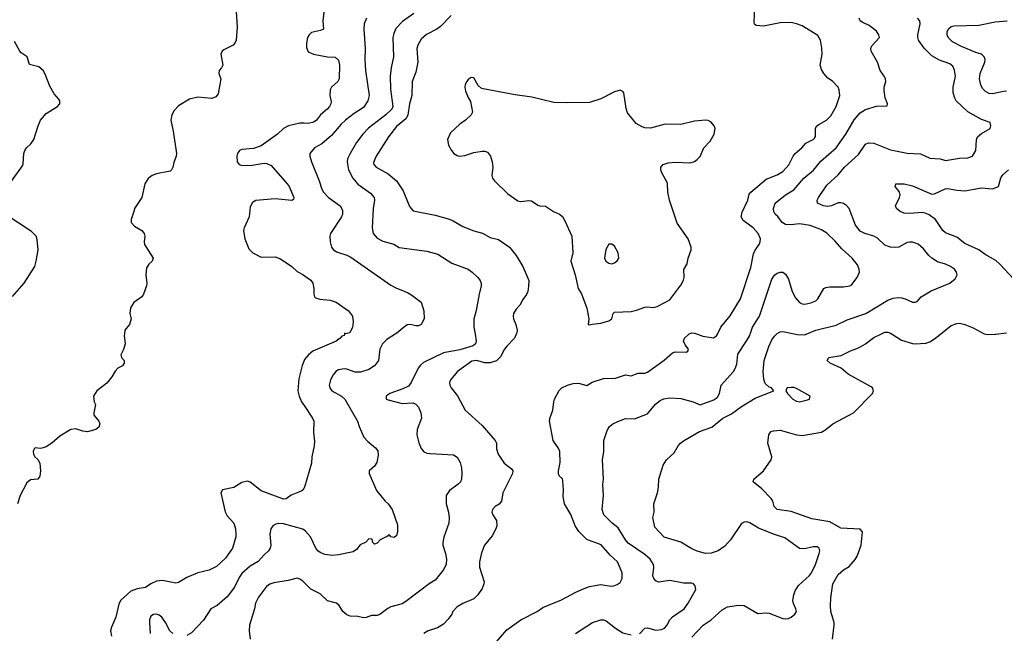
# Model space of a CAD drawing. Header units: inches. Extents: x 1934316 to 2140091, y 524953 to 667329.
# Tile 51 of 256: x 1977939 to 1985075, y 557832 to 562279. Entities that reach past the tile are written whole.
import ezdxf

# ---------------------------------------------------------------- set-up
doc = ezdxf.new("R2010")
doc.units = ezdxf.units.IN
doc.header["$MEASUREMENT"] = 0
for name, color, linetype in [('B9575', 7, 'Continuous'), ('B9576', 7, 'Continuous'), ('B9585', 7, 'Continuous'), ('B9586', 7, 'Continuous')]:
    doc.layers.add(name, color=color, linetype=linetype)

msp = doc.modelspace()

# ---------------------------------------------------------------- linework, layer by layer
at = {"layer": 'B9575', "color": 5}
for points, elevation in [([(1978698.3, 560000), (1978697.1, 559990), (1978702.8, 559930), (1978690.6, 559889.4), (1978671.3, 559850), (1978678, 559830), (1978696, 559810), (1978696, 559790), (1978684.7, 559770), (1978650, 559752.7), (1978630, 559732.7), (1978606.7, 559690), (1978570, 559644.5), (1978498.8, 559590), (1978474.8, 559550), (1978478.8, 559510), (1978487.3, 559490), (1978475.5, 559430), (1978477.5, 559417.5), (1978479.1, 559410), (1978513.4, 559370), (1978520.5, 559350), (1978513.8, 559326.2), (1978491, 559310), (1978430, 559293), (1978396.6, 559296.6), (1978346.8, 559313.2), (1978310, 559309), (1978230, 559261.2), (1978171, 559210), (1978130, 559183.7), (1978110, 559175.1), (1978090, 559172.3), (1978050, 559176), (1978042.8, 559170), (1978037.3, 559150), (1978039.1, 559130), (1978047.7, 559110), (1978070.5, 559090.5), (1978085.3, 559065.3), (1978089, 559010), (1978084.9, 558970), (1978070.3, 558949.7), (1978016.7, 558943.3), (1977990, 558922), (1977941.7, 558830), (1977922.6, 558770)], 280), ([(1980000, 559808.7), (1979986.5, 559773.5), (1979962.7, 559677.3), (1979954.4, 559590), (1979963.6, 559550), (1979981.3, 559510), (1980000, 559482.1)], 320), ([(1980000, 558885.3), (1979991, 558870), (1979978, 558862), (1979907.7, 558832.2), (1979870, 558807.3), (1979850, 558802.9), (1979690, 558863.5), (1979610, 558928.2), (1979590, 558934), (1979550, 558925.4), (1979490, 558889.8), (1979408.9, 558871.1), (1979396.4, 558850), (1979427.4, 558712.6), (1979443.3, 558683.3), (1979490.2, 558630), (1979502, 558590), (1979506.3, 558550), (1979505.7, 558530), (1979481.1, 558450), (1979430, 558376.3), (1979364.5, 558315.5), (1979311.5, 558288.5), (1979230, 558269.7), (1979150, 558235.4), (1979090, 558200.5), (1979070, 558194.7), (1978973.5, 558213.5), (1978930, 558208.6), (1978890, 558190.9), (1978850, 558163.8), (1978790, 558153.7), (1978743.6, 558136.4), (1978670.4, 558070), (1978657.6, 558042.4), (1978635.2, 557950), (1978603.4, 557876.6), (1978597.7, 557850), (1978605.2, 557810)], 320), ([(1980000, 558579.2), (1979990, 558585.7), (1979850, 558626.2), (1979812.4, 558627.6), (1979796.4, 558623.6), (1979772.7, 558610), (1979759.5, 558590), (1979751.6, 558550), (1979759.6, 558470), (1979754.6, 558450), (1979741.3, 558430), (1979710, 558401.3), (1979668.2, 558351.8), (1979610, 558317.8), (1979550, 558265.3), (1979530, 558235.8), (1979494.8, 558165.2), (1979442.9, 558097.1), (1979370, 558032.8), (1979325.5, 558010), (1979271.9, 557928.1), (1979183.7, 557836.3), (1979150, 557815.8)], 340), ([(1980000, 558199.9), (1979990, 558209.7), (1979970, 558224), (1979950, 558231.2), (1979885.3, 558214.7), (1979781.6, 558198.4), (1979751.8, 558188.2), (1979728.8, 558170), (1979670, 558094), (1979649.2, 558050), (1979641.3, 558010), (1979604.4, 557890), (1979602.6, 557850), (1979610.4, 557790)], 360), ([(1979049.5, 557830), (1979027, 557850), (1978995.1, 557910), (1978968.5, 557948.4), (1978950, 557963.6), (1978930, 557969.6), (1978910, 557967.8), (1978890, 557956.2), (1978880.2, 557930), (1978880.2, 557910), (1978884.4, 557830)], 340)]:
    msp.add_lwpolyline(points, dxfattribs=dict(at, elevation=elevation))
at = {"layer": 'B9576', "color": 5}
for points, elevation in [([(1979502.6, 562410), (1979514.1, 562225.9), (1979508.4, 562131.6), (1979499.1, 562110), (1979485.1, 562094.9), (1979419.3, 562060.7), (1979406.8, 562050), (1979397.3, 562030), (1979410.5, 561950), (1979402.8, 561930), (1979384.9, 561910), (1979382, 561890), (1979396.3, 561850), (1979377.2, 561742.8), (1979360, 561720), (1979332.3, 561707.7), (1979230, 561717.2), (1979170, 561702), (1979090, 561655), (1979058.9, 561621.1), (1979042.4, 561590), (1979034.6, 561550), (1979052.2, 561470), (1979076.4, 561310), (1979073.7, 561290), (1979055.1, 561244.9), (1979050, 561209.2), (1979040.4, 561190), (1979030, 561180.5), (1978930, 561161.8), (1978900.3, 561150), (1978870, 561128.4), (1978845.8, 561090), (1978824.9, 560990), (1978772, 560910), (1978765.3, 560890), (1978747.3, 560830), (1978746.8, 560810), (1978770, 560782), (1978824, 560750), (1978842, 560730), (1978845.5, 560710), (1978840.4, 560670), (1978844.4, 560650), (1978906, 560550), (1978899.3, 560530), (1978874, 560506), (1978858.7, 560481.3), (1978854, 560430), (1978860.7, 560370), (1978858.8, 560350), (1978836, 560290), (1978824.7, 560270), (1978766.8, 560230), (1978742.8, 560190), (1978738, 560150), (1978746, 560110), (1978736, 560070), (1978702, 560030), (1978698.3, 560000)], 280), ([(1977867.6, 561092.4), (1977959.7, 561220.3), (1977964.7, 561235.3), (1977969.1, 561309.1), (1977976.2, 561330), (1977989, 561351), (1978020.5, 561379.5), (1978041.8, 561410), (1978072.5, 561510), (1978090, 561551.8), (1978130, 561600.2), (1978213.6, 561650), (1978229.6, 561670), (1978229.6, 561690), (1978223.3, 561703.3), (1978190, 561741.2), (1978157.4, 561797.4), (1978124.1, 561884.1), (1978109.8, 561909.8), (1978077.5, 561937.5), (1978010, 561955.1), (1977992.8, 562010), (1977950, 562037.7), (1977939.2, 562050), (1977901.4, 562121.4)], 280), ([(1980000, 561527.9), (1979970, 561529.1), (1979888.2, 561510), (1979850.4, 561490), (1979808.5, 561450), (1979690, 561365.1), (1979633.4, 561346.6), (1979550, 561337.2), (1979533, 561330), (1979518.3, 561310), (1979514, 561290), (1979516.4, 561250), (1979530, 561230.6), (1979545.2, 561225.3), (1979610, 561221.3), (1979710, 561240.3), (1979730, 561237.3), (1979762, 561222), (1979878.6, 561090), (1979892.1, 561070), (1979925.7, 560990), (1979923.8, 560976.2), (1979912.5, 560967.5), (1979790, 560981.6), (1979651.3, 560968.7), (1979625.5, 560954.5), (1979610, 560922), (1979602.6, 560850), (1979565.7, 560770), (1979562.3, 560750), (1979571.3, 560690), (1979598.6, 560618.6), (1979628.2, 560588.2), (1979690, 560558.3), (1979790, 560559.6), (1979830, 560544.9), (1979910.4, 560490), (1979950, 560454.9), (1979990, 560432.7), (1980000, 560425.6)], 320), ([(1977886, 560274), (1977970.6, 560369.4), (1978047.7, 560490), (1978059.5, 560530), (1978072.3, 560610), (1978065.3, 560685.3), (1978057.4, 560710), (1978024, 560744), (1977834, 560870)], 280)]:
    msp.add_lwpolyline(points, dxfattribs=dict(at, elevation=elevation))
at = {"layer": 'B9585', "color": 5}
for points, elevation in [([(1981239.5, 560000), (1981248.3, 559951.7), (1981242.4, 559930), (1981224.7, 559915.3), (1981130, 559885.7), (1981010, 559863.7), (1980866.2, 559793.8), (1980844.4, 559775.5), (1980827.7, 559752.3), (1980776, 559650), (1980755.9, 559624.1), (1980716.7, 559603.3), (1980620.7, 559570), (1980594, 559550), (1980596, 559530), (1980610, 559524.4), (1980710, 559497.4), (1980790, 559503), (1980810, 559493), (1980830, 559470.6), (1980846.4, 559430), (1980850.3, 559390), (1980820.9, 559310), (1980818.3, 559270), (1980831.3, 559211.3), (1980850, 559170.7), (1980867.7, 559147.8), (1980890, 559137.6), (1980914.3, 559134.3), (1981084.2, 559124.2), (1981110, 559107.7), (1981132, 559070), (1981140.4, 559030), (1981142.4, 558990), (1981140.4, 558950), (1981133, 558930), (1981113.4, 558910), (1981053.1, 558866.9), (1981029, 558830), (1981030.2, 558770.2), (1981047.2, 558710), (1981052, 558668), (1981048.2, 558630), (1981012.4, 558527.6), (1981004.9, 558490), (1981006, 558470), (1981025.7, 558410), (1981033.4, 558370), (1981028.9, 558330), (1981007.4, 558290), (1980950, 558217.6), (1980906, 558190), (1980738.7, 558061.3), (1980710, 558045.1), (1980630, 558023.6), (1980607.8, 558012.2), (1980550, 557967.8), (1980530, 557961.3), (1980490, 557960.7), (1980450, 557947), (1980430, 557945.1), (1980390, 557954.5), (1980335.3, 557955.3), (1980310, 557965.1), (1980280.7, 557990), (1980253.5, 558033.5), (1980236, 558050), (1980170, 558066.3), (1980116.8, 558116.8), (1980050, 558151), (1980000, 558199.9)], 360), ([(1980660.5, 560000), (1980599.3, 559960.7), (1980569.4, 559930.6), (1980548.9, 559890), (1980538.4, 559810), (1980510.2, 559769.8), (1980470, 559744), (1980410, 559723.5), (1980370, 559725.3), (1980310, 559746.2), (1980290, 559747.9), (1980250, 559740.4), (1980230.2, 559729.8), (1980210, 559704.5), (1980191.2, 559668.8), (1980182.3, 559630), (1980185.7, 559610), (1980200.4, 559590), (1980270.2, 559550.2), (1980294.9, 559530), (1980388.4, 559370), (1980399.3, 559330), (1980433.7, 559253.7), (1980462.3, 559222.3), (1980517, 559177), (1980533.7, 559153.7), (1980536.7, 559123.3), (1980527.3, 559070), (1980510, 559044), (1980471.3, 559010), (1980471, 558990), (1980526.2, 558866.2), (1980586.8, 558790), (1980610.8, 558770), (1980638.8, 558730), (1980677, 558617), (1980678, 558570), (1980670, 558538), (1980650, 558525.2), (1980628, 558530), (1980622, 558542), (1980610, 558542), (1980604.9, 558535.1), (1980552.7, 558510), (1980530, 558485.2), (1980510, 558479), (1980499, 558490), (1980493.1, 558513.1), (1980470, 558516), (1980447.9, 558492.1), (1980405.8, 558474.2), (1980380.5, 558439.5), (1980356.7, 558423.3), (1980250, 558399.6), (1980204.4, 558395.6), (1980150, 558403.5), (1980117.4, 558417.4), (1980100.5, 558430), (1980084.4, 558450), (1980047.7, 558530), (1980010, 558572.6), (1980000, 558579.2)], 340), ([(1980293, 560000), (1980291.3, 559990), (1980273.7, 559986.3), (1980262.8, 559970), (1980233.4, 559950), (1980063.1, 559876.9), (1980031.3, 559850), (1980003.1, 559816.9), (1980000, 559808.7)], 320), ([(1981537.8, 560000), (1981525.3, 559970), (1981470, 559911.9), (1981452.8, 559890), (1981423.8, 559836.2), (1981393.8, 559806.2), (1981348.6, 559791.4), (1981310, 559793), (1981250, 559809.2), (1981216.6, 559803.4), (1981112.6, 559730), (1981062.3, 559670), (1981054.6, 559650), (1981056, 559630), (1981065.7, 559610), (1981111.8, 559551.8), (1981168.2, 559448.2), (1981290, 559338.3), (1981384.9, 559230), (1981394.6, 559210), (1981395.3, 559170), (1981407.2, 559130), (1981450, 559064.4), (1981504, 559024), (1981512.4, 559010), (1981510.4, 558990.4), (1981441.3, 558850), (1981430, 558789.4), (1981413.3, 558766.7), (1981385.5, 558750), (1981366, 558730), (1981361.6, 558710), (1981368.2, 558690), (1981393.7, 558650), (1981396, 558610), (1981390.3, 558590), (1981362.7, 558537.3), (1981307.4, 558470), (1981285.6, 558414.4), (1981272.6, 558350), (1981271.5, 558311.5), (1981305.1, 558205.1), (1981303.6, 558190), (1981290, 558156.2), (1981258.6, 558110), (1981230, 558082.7), (1981150, 558048.7), (1981110, 558024), (1981078.7, 557990), (1981070.4, 557970), (1981045.5, 557934.5), (1981010, 557897.4), (1980968.2, 557871.8), (1980899.1, 557850), (1980868.6, 557831.4)], 380), ([(1981377, 557750), (1981470, 557857.3), (1981570, 557930.5), (1981690, 557990.3), (1981730, 558019.5), (1981865.3, 558074.7), (1981969.3, 558130), (1982030, 558155.6), (1982070, 558170.3), (1982150, 558184.6), (1982226.9, 558173.1), (1982244.6, 558175.4), (1982270, 558185.3), (1982290, 558199.3), (1982305.4, 558230), (1982306.6, 558270), (1982272.4, 558350), (1982219.4, 558399.4), (1982153.3, 558473.3), (1982050, 558511.9), (1981990.8, 558570), (1981965.3, 558610), (1981933.3, 558693.3), (1981888, 558770), (1981876.8, 558823.2), (1981879.8, 558870), (1981876.4, 558936.4), (1981872.3, 558952.3), (1981850, 558973.2), (1981844, 558990), (1981843.1, 559010), (1981855.4, 559070), (1981854.3, 559150), (1981846.6, 559170), (1981806.5, 559230), (1981779.3, 559370), (1981783.3, 559396.7), (1981802.6, 559450), (1981809.7, 559510), (1981816.3, 559530), (1981850, 559590.5), (1981867.3, 559610), (1981909.2, 559630), (1981950, 559642.3), (1981990, 559645.3), (1982050, 559627.7), (1982088.5, 559651.6), (1982170, 559678.5), (1982258, 559682), (1982330, 559704.9), (1982370, 559697.1), (1982422.7, 559717.3), (1982470, 559718.3), (1982490, 559723.5), (1982610, 559811.4), (1982670, 559864.6), (1982690, 559872.4), (1982770.6, 559869.4), (1982782.7, 559877.3), (1982786.9, 559890), (1982761.5, 559921.5), (1982750.5, 559950), (1982758.1, 559970), (1982788.5, 560000)], 380), ([(1982430, 557829.1), (1982470, 557870.3), (1982490, 557871.6), (1982550, 557854.7), (1982590, 557859.1), (1982611.2, 557868.8), (1982630, 557888.7), (1982650.8, 557929.2), (1982669.8, 557950.2), (1982755.1, 558010), (1982784.7, 558050), (1982839.6, 558150), (1982835.4, 558175.4), (1982822.7, 558190), (1982810, 558195.1), (1982750, 558196.1), (1982650, 558213.6), (1982570, 558203.1), (1982550, 558213.3), (1982534.7, 558230), (1982527.8, 558247.8), (1982535.5, 558310), (1982531.8, 558330), (1982509.3, 558369.3), (1982470, 558404.1), (1982350, 558485.4), (1982329.9, 558509.9), (1982276.5, 558596.5), (1982232.4, 558630), (1982171.8, 558690), (1982160.5, 558730), (1982171.1, 558830), (1982166, 558910), (1982171.3, 558950), (1982163.5, 559090), (1982172.8, 559150), (1982173.6, 559230), (1982197.6, 559302.4), (1982213.2, 559330), (1982239, 559350), (1982273.1, 559366.9), (1982330, 559388.2), (1982394.5, 559385.5), (1982490, 559422), (1982547.9, 559492.1), (1982580.7, 559519.3), (1982607.7, 559532.3), (1982650, 559538.9), (1982730, 559532.5), (1982820.5, 559510), (1982870, 559488.1), (1982970, 559524), (1982995.9, 559544.1), (1983011, 559570), (1983023.5, 559630), (1983111.7, 559728.3), (1983125.6, 559750), (1983136.5, 559783.5), (1983144.5, 559855.5), (1983210, 559954.3), (1983229.9, 559990), (1983233, 560000)], 360), ([(1982810, 557803), (1982891.9, 557890), (1982950.4, 557929.6), (1983030, 558002.6), (1983070, 558024.9), (1983150, 558035.9), (1983190, 558033.2), (1983290, 557974.9), (1983350, 557981.1), (1983370, 557977.4), (1983470, 557938.9), (1983490, 557935.6), (1983510, 557938.3), (1983531.5, 557948.5), (1983557.6, 557970), (1983568, 557990), (1983565.4, 558010), (1983548.1, 558048.1), (1983543.5, 558070), (1983548.7, 558110), (1983559.3, 558140.7), (1983582.5, 558177.5), (1983663.5, 558250), (1983678, 558270), (1983706.4, 558330), (1983734.3, 558410), (1983738, 558430), (1983733.3, 558450), (1983718.7, 558458.7), (1983690, 558459.8), (1983630, 558443.2), (1983590, 558446.2), (1983484.9, 558524.9), (1983410, 558547), (1983293.4, 558593.4), (1983230, 558632.8), (1983210, 558638.7), (1983190, 558636.2), (1983170, 558626.6), (1983091.5, 558510), (1983050, 558462.6), (1983000.5, 558430), (1982950, 558413.3), (1982910, 558411.1), (1982850, 558426.6), (1982810, 558443), (1982730, 558491.3), (1982610, 558529.6), (1982541.5, 558601.5), (1982527.6, 558670), (1982536.9, 558710), (1982535.1, 558770), (1982561.6, 558850), (1982569.6, 558890), (1982571.6, 558950), (1982603.7, 559050), (1982626.6, 559090), (1982681.3, 559138.7), (1982711.8, 559190), (1982727.6, 559210), (1982750, 559226), (1982865.6, 559294.4), (1982955, 559325), (1983035.6, 559390), (1983097.9, 559422.1), (1983170, 559475.2), (1983270, 559537), (1983406, 559590), (1983388, 559610), (1983370, 559616), (1983342.3, 559642.3), (1983332.6, 559672.6), (1983326.9, 559730), (1983335.1, 559810), (1983368.6, 559910), (1983390, 559958.4), (1983410, 559986.4), (1983424.7, 560000)], 340), ([(1982851.1, 560000), (1982890, 559986.5), (1982967.3, 559972.7), (1982990, 559986.8), (1982996.5, 560000)], 380), ([(1983829.7, 557790.3), (1983843.1, 557890), (1983842.3, 557910), (1983818.2, 557990), (1983814.4, 558030), (1983817.4, 558090), (1983832.1, 558190), (1983870, 558256.9), (1983910, 558293.1), (1983950, 558317), (1983994.4, 558365.6), (1984009.2, 558390.8), (1984037.2, 558470), (1984046.8, 558566.8), (1984030, 558586), (1983890, 558592.7), (1983810, 558638.8), (1983680.6, 558660.6), (1983530, 558713.6), (1983429.8, 558729.8), (1983408.3, 558750), (1983398.5, 558790), (1983385.4, 558810), (1983318.8, 558878.8), (1983255.1, 558930), (1983259, 558950), (1983328.7, 559010), (1983386, 559090), (1983389.3, 559110.7), (1983360.9, 559210), (1983369.2, 559270), (1983376.5, 559283.5), (1983386.6, 559293.4), (1983401.5, 559298.5), (1983450, 559304), (1983570, 559271.5), (1983610, 559265.9), (1983750, 559290.3), (1983782.4, 559310), (1983831.8, 559350), (1983982, 559430), (1984119.8, 559570), (1984126.4, 559590), (1984118.7, 559610), (1984110, 559618.7), (1983944.7, 559710), (1983893.2, 559753.2), (1983812, 559790), (1983792.3, 559810), (1983804, 559830), (1983894, 559846), (1983961, 559879), (1984019, 559901), (1984070, 559928.9), (1984130, 559976.9), (1984179.1, 560000)], 320), ([(1983565.3, 560000), (1983577.4, 559997.4), (1983630, 559996.1), (1983639.7, 560000)], 340), ([(1984261.9, 560000), (1984330, 559955.5), (1984410, 559931.9), (1984430, 559930.2), (1984506.1, 559933.9), (1984535.9, 559944.1), (1984570, 559965.5), (1984613, 560000)], 320), ([(1984941.3, 560000), (1984950, 559998), (1985010, 559999.6), (1985013, 560000)], 320), ([(1980000, 559482.1), (1980061.7, 559390), (1980070.3, 559370), (1980068.9, 559290), (1980075.4, 559224.6), (1980073.1, 559190), (1980056.4, 559110), (1980054, 559066), (1980002.8, 558890), (1980000, 558885.3)], 320), ([(1981967.8, 557830), (1982089.8, 557910.2), (1982150, 557928.8), (1982170, 557928.8), (1982190, 557922), (1982256.4, 557870), (1982310, 557836.1), (1982370, 557819.7)], 360)]:
    msp.add_lwpolyline(points, dxfattribs=dict(at, elevation=elevation))
at = {"layer": 'B9585', "color": 5, "elevation": 340}
msp.add_lwpolyline([(1983550, 559614.5), (1983530, 559614.5), (1983502, 559610), (1983496.9, 559603.1), (1983491.3, 559590), (1983504.7, 559570), (1983542.8, 559530), (1983570, 559513.4), (1983590, 559510.6), (1983650, 559523.8), (1983664, 559530), (1983668.7, 559550), (1983570, 559606)], close=True, dxfattribs=at)
at = {"layer": 'B9586', "color": 5}
for points, elevation in [([(1980146, 562354), (1980136, 562270), (1980140.7, 562210), (1980120.3, 562199.7), (1980054.9, 562185.1), (1980038, 562170), (1980025.5, 562150), (1980017.1, 562110), (1980016.7, 562076.7), (1980030, 562045.5), (1980069.1, 562029.1), (1980170, 562010.2), (1980226.7, 562006.7), (1980250, 561984.9), (1980257.4, 561950), (1980253.6, 561850), (1980245.3, 561830), (1980198.7, 561790), (1980189.2, 561770.8), (1980186, 561730), (1980195.4, 561684.6), (1980194.6, 561670), (1980184, 561650), (1980167.7, 561630), (1980120.2, 561590), (1980089.1, 561550.9), (1980070, 561536.8), (1980030, 561526.6), (1980000, 561527.9)], 320), ([(1982996.5, 560000), (1983021, 560050), (1983087.4, 560132.6), (1983163.8, 560256.2), (1983237.8, 560482.2), (1983257.4, 560582.6), (1983270, 560608.9), (1983298.7, 560650), (1983306.4, 560670), (1983308.6, 560690), (1983292.3, 560730), (1983255.6, 560770), (1983183.4, 560823.4), (1983169.2, 560849.2), (1983176.3, 560883.7), (1983215.4, 560970), (1983226.4, 561013.6), (1983237.4, 561030), (1983350, 561124.3), (1983430, 561153.7), (1983470, 561177.8), (1983512.9, 561227.1), (1983544, 561290), (1983560.3, 561310), (1983606.8, 561350), (1983637, 561383), (1983689.6, 561410), (1983700, 561420), (1983707.9, 561432.1), (1983707, 561490), (1983713.8, 561506.2), (1983730, 561520.2), (1983787.3, 561550), (1983817.8, 561582.2), (1983856.7, 561650), (1983883, 561730), (1983879.1, 561770), (1983870, 561791), (1983830, 561832.6), (1983796.4, 561856.4), (1983768.2, 561888.2), (1983750, 561919), (1983741.3, 561950), (1983756.1, 562030), (1983752.9, 562072.9), (1983744.2, 562130), (1983724.4, 562164.4), (1983610, 562233.3), (1983570, 562249.8), (1983530, 562259.8), (1983450, 562256.8), (1983330, 562230.9), (1983276, 562236), (1983265.6, 562245.6), (1983262, 562262), (1983268.1, 562368.1)], 380), ([(1980451.4, 562290), (1980434.7, 562250), (1980433.2, 562210), (1980442.2, 562070), (1980440.2, 561990), (1980444.5, 561910), (1980471.2, 561730), (1980462.4, 561690), (1980430, 561643.8), (1980362, 561598), (1980301.3, 561550), (1980270, 561520.9), (1980199.5, 561440.5), (1980130, 561380.4), (1980075.5, 561350), (1980042, 561310), (1980042, 561290), (1980054.4, 561250), (1980110.2, 561110.2), (1980128.9, 561050), (1980140.3, 561030), (1980177, 560990), (1980261.1, 560930), (1980279.7, 560899.7), (1980278.6, 560870), (1980270.9, 560849.1), (1980190.5, 560730), (1980187.3, 560710), (1980190.4, 560670), (1980199.5, 560630), (1980210, 560613.4), (1980235.9, 560595.9), (1980310, 560572.4), (1980338.3, 560558.3), (1980630, 560354.4), (1980670, 560332.2), (1980750, 560301.6), (1980782.3, 560282.3), (1980850, 560230.7), (1980867.7, 560170), (1980870.7, 560110), (1980850, 560069.3), (1980830, 560060.9), (1980810, 560060.7), (1980770, 560069.7), (1980750, 560066.6), (1980730, 560055.4), (1980672.4, 560007.6), (1980660.5, 560000)], 340), ([(1980796, 562324), (1980713.3, 562266.7), (1980665.1, 562214.9), (1980650, 562179.3), (1980644.2, 562150), (1980649.1, 562010), (1980631, 561930), (1980623, 561870), (1980625.7, 561774.3), (1980642.9, 561650), (1980637.2, 561630), (1980593.7, 561590), (1980467.6, 561492.4), (1980424.9, 561450), (1980379.7, 561390), (1980333.4, 561310), (1980314.7, 561270), (1980313.4, 561250), (1980321.2, 561190), (1980352.6, 561130), (1980390, 561087.6), (1980480.8, 561020.8), (1980507.7, 560990), (1980510.2, 560970), (1980500.9, 560910), (1980492.7, 560770), (1980501.7, 560730), (1980530, 560695.3), (1980570, 560672.8), (1980650, 560651.4), (1980690, 560629.1), (1980890, 560602.6), (1980970, 560578.7), (1981070, 560514.9), (1981190.6, 560470), (1981218, 560450), (1981259.1, 560410), (1981275.5, 560390), (1981283.8, 560370), (1981284.4, 560350), (1981269.1, 560290.9), (1981248, 560172), (1981230.3, 560109.7), (1981230.3, 560050.3), (1981239.5, 560000)], 360), ([(1981066.3, 562310), (1980989.5, 562230.5), (1980961.3, 562210), (1980887.2, 562172.8), (1980850, 562137.7), (1980824.9, 562095.1), (1980817.9, 562070), (1980824.6, 561970), (1980810, 561898), (1980783.5, 561830), (1980781.5, 561730), (1980764.3, 561670), (1980752.5, 561587.5), (1980738.4, 561561.6), (1980670, 561504.8), (1980611.2, 561430), (1980523.2, 561290), (1980504, 561244), (1980504.9, 561230), (1980522, 561210), (1980610, 561161.3), (1980668.9, 561110), (1980719.2, 561039.2), (1980764.2, 560924.2), (1980790, 560894), (1980950, 560862.9), (1981053.8, 560833.8), (1981081.5, 560821.5), (1981150, 560779.2), (1981230, 560749.2), (1981292.8, 560732.8), (1981350, 560699.5), (1981410, 560685.3), (1981490.2, 560630.2), (1981538, 560570), (1981584.9, 560490), (1981628, 560390), (1981627.2, 560347.2), (1981620.9, 560310), (1981612.1, 560287.9), (1981584.9, 560250), (1981563.8, 560210), (1981538.3, 560181.7), (1981518.7, 560150), (1981514.9, 560130), (1981518.9, 560110), (1981534.6, 560070), (1981543.7, 560030), (1981542, 560010), (1981537.8, 560000)], 380), ([(1983233, 560000), (1983249, 560050), (1983299.8, 560130), (1983390, 560398.8), (1983410, 560428.2), (1983430, 560443.1), (1983450, 560450.3), (1983470, 560450.4), (1983490, 560435.5), (1983510, 560398.8), (1983537.3, 560310), (1983562.7, 560262.7), (1983590, 560228.7), (1983610, 560218.9), (1983630, 560218.5), (1983673.6, 560226.4), (1983710, 560240.9), (1983723.7, 560256.3), (1983767.1, 560330), (1983781.8, 560338.2), (1983810, 560342.2), (1983910, 560342), (1983956, 560350), (1983970, 560360.5), (1984007.6, 560410), (1984025.6, 560450), (1984024.2, 560470), (1984010, 560502.7), (1983973, 560550), (1983898, 560618), (1983850, 560674.3), (1983790, 560731.2), (1983750, 560755.3), (1983667.4, 560787.4), (1983590, 560800.2), (1983527.2, 560792.8), (1983490, 560794.9), (1983464, 560810), (1983433.4, 560853.4), (1983415.4, 560870), (1983403.9, 560890), (1983401.4, 560910), (1983414.3, 560950), (1983490.5, 561009.5), (1983550, 561045.8), (1983621.6, 561130), (1983691.9, 561188.1), (1983746, 561254), (1983857.6, 561350), (1983927.8, 561450), (1983985.9, 561554.1), (1984030, 561602.8), (1984070, 561627.8), (1984150, 561652.7), (1984226, 561654), (1984228, 561670), (1984212.7, 561712.7), (1984204.8, 561764.8), (1984204.5, 561790), (1984215.6, 561830), (1984213.6, 561850), (1984205.1, 561870), (1984176, 561910), (1984155.1, 561970), (1984109.6, 562050.4), (1984107.6, 562070), (1984115.1, 562090), (1984171.8, 562150), (1984166.6, 562170), (1984150, 562196), (1984096.9, 562236.9), (1984050, 562257.6), (1984031.2, 562271.2), (1984024, 562290)], 360), ([(1983639.7, 560000), (1983710, 560028.5), (1983855.9, 560064.1), (1983936.3, 560103.7), (1984070.6, 560149.4), (1984230, 560246.3), (1984270, 560261.7), (1984306.7, 560266.7), (1984330, 560263.7), (1984356.3, 560256.3), (1984410, 560230.6), (1984430, 560230.7), (1984443.2, 560236.8), (1984473.2, 560270), (1984546.1, 560313.9), (1984681.2, 560370), (1984719.1, 560400.9), (1984734, 560430), (1984729.2, 560450), (1984713.2, 560470), (1984685.2, 560490), (1984648.1, 560508.1), (1984590, 560524.7), (1984550, 560549.7), (1984529, 560569), (1984490, 560618.7), (1984450, 560651.5), (1984410, 560667.3), (1984390, 560667.3), (1984370, 560665.1), (1984310, 560631.1), (1984290, 560627.6), (1984250, 560629.8), (1984210, 560646), (1984155.1, 560695.1), (1984130.6, 560710.6), (1984063.7, 560730), (1984030, 560747.2), (1983996.4, 560790), (1983950, 560909.6), (1983931.6, 560931.6), (1983910, 560946.6), (1983890, 560952.8), (1983870, 560952.8), (1983822.8, 560930), (1983793.7, 560926.3), (1983764, 560930), (1983722, 560950), (1983719.6, 560970), (1983728, 560990), (1983790, 561080.3), (1983870, 561154), (1983917.6, 561210), (1984017.6, 561302.4), (1984070, 561375.8), (1984090, 561387.2), (1984130, 561385.3), (1984250, 561335.8), (1984372.3, 561312.3), (1984467.4, 561307.4), (1984534.7, 561274.7), (1984610, 561270.3), (1984650, 561258.7), (1984750, 561275.6), (1984810, 561278), (1984843.7, 561290), (1984868.5, 561331.6), (1984872.9, 561407.1), (1984882, 561430), (1984910, 561454), (1984972.8, 561490), (1984978.7, 561510), (1984973.5, 561533.5), (1984910, 561556), (1984811.8, 561611.8), (1984726.8, 561690), (1984715.9, 561710), (1984705.7, 561750), (1984704.6, 561790), (1984720.6, 561870), (1984713.9, 561913.9), (1984701.8, 561941.8), (1984679.6, 561959.6), (1984604.8, 561984.8), (1984550, 562016), (1984493.4, 562073.4), (1984454.5, 562130), (1984447.3, 562150), (1984447.4, 562170), (1984466, 562250), (1984464, 562270), (1984446.3, 562290)], 340), ([(1985090, 561759.8), (1985070, 561759.3), (1984990, 561741.7), (1984964.8, 561744.8), (1984938, 561758), (1984919.1, 561779.1), (1984905.4, 561805.4), (1984896.1, 561850), (1984901.3, 561890), (1984934.3, 561970), (1984935.4, 561990), (1984929.8, 562010), (1984909.9, 562029.9), (1984870, 562041.1), (1984765.4, 562085.4), (1984699.6, 562119.6), (1984668.7, 562150), (1984661.4, 562170), (1984660.9, 562190), (1984670, 562213.4), (1984690, 562228.9), (1984710, 562234.4), (1984890, 562239.3), (1985010, 562263.9), (1985095.3, 562270)], 320), ([(1985141, 560401), (1985045.8, 560505.8), (1985013.7, 560533.7), (1984937, 560577), (1984890, 560610.8), (1984790, 560657.4), (1984730, 560702), (1984650, 560733.6), (1984629.8, 560750), (1984575.3, 560830), (1984530, 560865.7), (1984510, 560875.6), (1984480.8, 560880.8), (1984390, 560873.5), (1984350, 560878), (1984319.6, 560890), (1984294, 560910), (1984285.6, 560930), (1984315.4, 560990), (1984320.5, 561010), (1984313.3, 561033.3), (1984284.5, 561070), (1984288, 561090), (1984350, 561090.2), (1984410, 561074.9), (1984550, 561014.4), (1984570, 561016.4), (1984646.7, 561053.3), (1984664.4, 561055.6), (1984730, 561043.8), (1984790, 561039.7), (1984910, 561060.2), (1984990, 561053.5), (1985034, 561070), (1985050, 561133), (1985065.2, 561154.8), (1985104.7, 561190)], 320), ([(1980000, 560425.6), (1980050.1, 560390.1), (1980063.2, 560370), (1980070.3, 560329.7), (1980070.4, 560290), (1980075.5, 560270), (1980083, 560263), (1980113.7, 560253.7), (1980190, 560245.8), (1980231.7, 560231.7), (1980322, 560170), (1980350.4, 560130), (1980354.9, 560090), (1980350.5, 560050), (1980330.8, 560010), (1980302, 560002), (1980294, 560006), (1980293, 560000)], 320), ([(1984613, 560000), (1984690, 560061.7), (1984730, 560077.4), (1984750, 560078.9), (1984790, 560070.3), (1984850, 560045.3), (1984930, 560002.6), (1984941.3, 560000)], 320), ([(1982788.5, 560000), (1982790, 560001.5), (1982810, 560009), (1982830, 560007.3), (1982851.1, 560000)], 380), ([(1983424.7, 560000), (1983430, 560004.9), (1983450, 560016.4), (1983470, 560020.3), (1983565.3, 560000)], 340), ([(1984179.1, 560000), (1984210, 560014.5), (1984230, 560014.7), (1984250, 560007.8), (1984261.9, 560000)], 320), ([(1985013, 560000), (1985090, 560010.4)], 320)]:
    msp.add_lwpolyline(points, dxfattribs=dict(at, elevation=elevation))
for points, elevation in [([(1981210, 561859.3), (1981190, 561845.2), (1981179.1, 561830), (1981168.2, 561810), (1981166, 561790), (1981170, 561762), (1981191.3, 561710), (1981206.4, 561686.4), (1981221, 561610), (1981211, 561590), (1981170.8, 561550), (1981130, 561520.9), (1981061.4, 561458.6), (1981040.5, 561410), (1981046, 561370), (1981068.4, 561330), (1981086, 561310), (1981110, 561294.4), (1981130, 561288.8), (1981165.8, 561294.2), (1981230, 561317.3), (1981290, 561326.8), (1981310, 561326), (1981330, 561318), (1981350.8, 561290), (1981364, 561250), (1981367.3, 561210), (1981361.6, 561150), (1981366, 561130), (1981379.1, 561110), (1981477.4, 561017.4), (1981550, 560965.3), (1981570, 560961.3), (1981630, 560969.2), (1981647.3, 560967.3), (1981695.3, 560935.3), (1981710, 560930.2), (1981750, 560928.3), (1981807, 560890), (1981850.2, 560870.1), (1981872.2, 560852.2), (1981890, 560822.4), (1981940.2, 560710), (1981948.1, 560590), (1981933.7, 560530), (1981964.2, 560430), (1981985.5, 560330), (1982010, 560291), (1982049.2, 560189.2), (1982063.6, 560110), (1982058, 560070), (1982070, 560066.7), (1982087.5, 560072.5), (1982150, 560079), (1982210, 560095.5), (1982230.9, 560110), (1982240.5, 560150), (1982250, 560158.7), (1982370, 560163.2), (1982410, 560172.9), (1982470, 560196.1), (1982490, 560198), (1982530, 560192.8), (1982559.7, 560200.3), (1982650, 560248.6), (1982730, 560354.4), (1982750, 560390.5), (1982754.6, 560410), (1982752.1, 560467.9), (1982776.2, 560510), (1982784.5, 560550), (1982805.1, 560610), (1982805.1, 560630), (1982784.2, 560690), (1982703.7, 560803.7), (1982648.4, 560970), (1982637.4, 561030), (1982633.1, 561093.1), (1982592.7, 561170), (1982586, 561190), (1982586, 561210), (1982602, 561230), (1982638.9, 561241.1), (1982690, 561246), (1982797.5, 561242.5), (1982830, 561250.3), (1982850, 561264.9), (1982871.4, 561288.6), (1982898.3, 561350), (1982942.4, 561397.6), (1982973, 561450), (1982978.7, 561490), (1982971.8, 561510), (1982950, 561536.2), (1982930, 561547.6), (1982910, 561551.2), (1982830, 561544.7), (1982730, 561519.7), (1982618, 561522), (1982510, 561492.7), (1982470, 561496), (1982450, 561502.7), (1982407.5, 561527.5), (1982344.7, 561604.7), (1982335.6, 561635.6), (1982317.2, 561750), (1982310, 561759), (1982290, 561769), (1982250, 561756), (1982150, 561704.5), (1982070, 561679.5), (1981910, 561676), (1981810, 561679.5), (1981650, 561718.4), (1981530, 561734.5), (1981297.6, 561777.6), (1981283.3, 561783.3), (1981262, 561802), (1981230, 561857.2)], 420), ([(1982230, 560653.2), (1982210, 560652.7), (1982187.1, 560612.9), (1982178, 560550), (1982187.7, 560530), (1982210, 560514), (1982230, 560510.8), (1982250, 560516), (1982269.3, 560530.7), (1982282, 560550), (1982276, 560590), (1982250, 560637.2)], 440)]:
    msp.add_lwpolyline(points, close=True, dxfattribs=dict(at, elevation=elevation))

doc.saveas('drawing.dxf')
